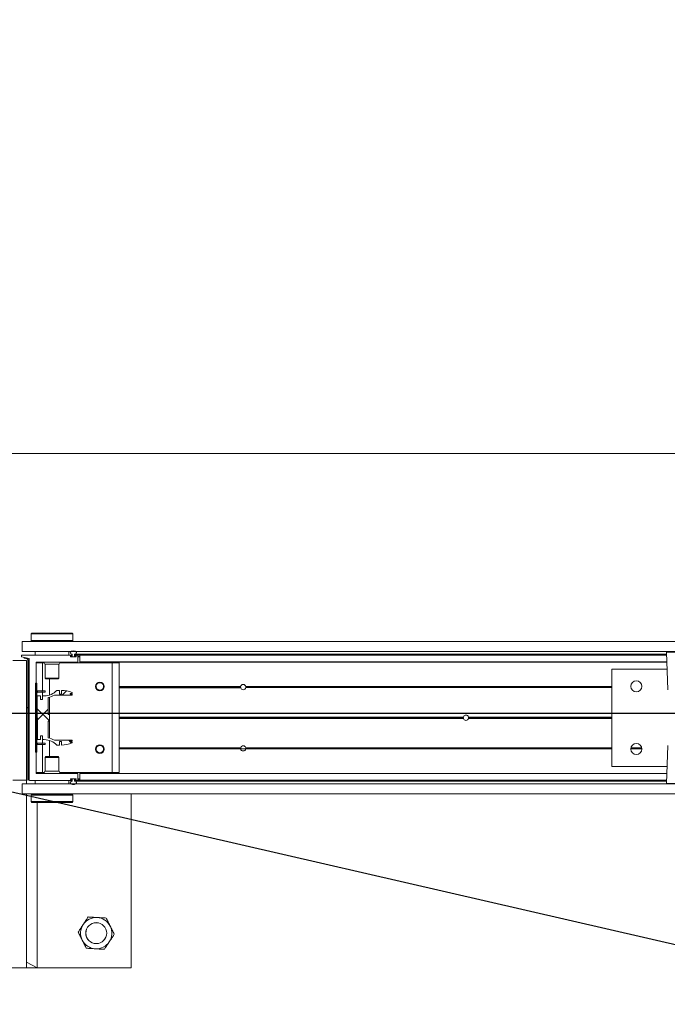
# Model space of a CAD drawing. Header units: feet. Extents: x 0 to 152508, y 0 to 59434.
# Tile 43 of 78: x 152364.14 to 152366.08, y 59280.01 to 59282.96. Entities that reach past the tile are written whole.
import ezdxf
from ezdxf import colors
from ezdxf.entities.mleader import LeaderData, LeaderLine
from ezdxf.math import Vec2, Vec3

# ---------------------------------------------------------------- set-up
doc = ezdxf.new("R2010")
doc.units = ezdxf.units.FT
doc.header["$LTSCALE"] = 0.1
doc.header["$MEASUREMENT"] = 0
for name, color, linetype, lineweight in [('Bridge plan$0$BR_P_Rail_Object', 251, 'Continuous', 30), ('Bridge plan$0$BR_P_Sub_Foot_Hidden', 252, 'Continuous', 13), ('Bridge plan$0$DR_P_Underdrain', 252, 'Continuous', 13), ('Bridge plan$0$SC_Scratch7', 252, 'Continuous', 0)]:
    doc.layers.add(name, color=color, linetype=linetype, lineweight=lineweight)
doc.layers.add('Trellis Base$0$L-ANNO-NOTE', color=30, linetype='Continuous')
doc.styles.add('Trellis Base$0$ARIAL', font='arial.ttf', dxfattribs={"width": 0.9})

# ---------------------------------------------------------------- blocks, each defined once
blk = doc.blocks.new('Bridge plan$0$HIGH ST SCREENWALL_2 PANEL PLAN_6')
at = {"layer": 'Bridge plan$0$SC_Scratch7', "lineweight": 0, "extrusion": (0, 0, -1)}
h = blk.add_hatch(dxfattribs=at)
h.set_pattern_fill('ANSI31', color=256, scale=0.01, style=0, pattern_type=2)
h.set_pattern_definition([(135.001858, (9.927335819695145, -13.85567394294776), (0.08838530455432, 0.08839103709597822), [])])
h.paths.add_polyline_path([(4.314396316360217, -0.1421462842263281, 0.3639702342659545), (4.316462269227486, -0.1446082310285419), (4.32500189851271, -0.1461137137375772), (4.324712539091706, -0.1477550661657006), (4.316172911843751, -0.1462495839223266, -0.3639702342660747), (4.312729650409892, -0.1421463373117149), (4.312717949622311, 0.218607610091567), (4.314384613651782, 0.2186076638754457)])
h = blk.add_hatch(dxfattribs=at)
h.set_pattern_fill('ANSI31', color=256, scale=0.01, style=0, pattern_type=2)
h.set_pattern_definition([(135.001858, (9.937302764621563, -14.01367987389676), (0.08838530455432, 0.08839103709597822), [])])
h.paths.add_polyline_path([(4.287206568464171, -0.07124680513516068), (4.287199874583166, 0.1351277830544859), (4.290949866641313, 0.1351279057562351), (4.290956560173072, -0.07124668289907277)])
h = blk.add_hatch(dxfattribs=at)
h.set_pattern_fill('ANSI38', color=256, scale=0.01, style=0, pattern_type=2)
h.set_pattern_definition([(135.001858, (9.837342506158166, -14.04893218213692), (0.08838530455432, 0.08839103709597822), []), (45.001858, (9.837342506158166, -14.04893218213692), (0.2651616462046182, 0.0883967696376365), [0.31249937, -0.18749962])])
h.paths.add_polyline_path([(4.276130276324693, 0.08659881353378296), (4.276129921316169, 0.09755679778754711), (4.285742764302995, 0.09755710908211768), (4.285747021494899, -0.03367622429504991), (4.276134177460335, -0.03367653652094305), (4.276133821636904, -0.02271855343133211), (4.270490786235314, -0.02271873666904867), (4.270491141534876, -0.03367671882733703), (4.264848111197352, -0.03367690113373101, 0.2061892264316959), (4.227217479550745, -0.04988543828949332), (4.21917943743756, -0.04988569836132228), (4.219179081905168, -0.03892771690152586), (4.213601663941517, -0.03892789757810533), (4.213602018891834, -0.04988588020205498, -0.09842250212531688), (4.181580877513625, -0.0435221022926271), (4.181580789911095, -0.04081541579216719), (4.187314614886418, -0.04081522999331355), (4.187314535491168, -0.03835460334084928), (4.1815807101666, -0.03835478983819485), (4.181580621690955, -0.03564810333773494), (4.234471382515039, -0.03564638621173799, -0.0857050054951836), (4.252938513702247, -0.0283438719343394), (4.25293687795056, 0.02209687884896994), (4.249656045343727, 0.02209677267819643), (4.249655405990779, 0.04178177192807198), (4.252936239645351, 0.04178187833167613), (4.252934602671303, 0.09222262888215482, -0.0857050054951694), (4.234466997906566, 0.0995239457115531), (4.181576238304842, 0.09952223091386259), (4.181576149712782, 0.1022289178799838), (4.187309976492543, 0.1022291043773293), (4.187309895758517, 0.1046897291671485), (4.181576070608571, 0.1046895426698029), (4.181575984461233, 0.107396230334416, -0.09842250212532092), (4.21359671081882, 0.1137620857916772), (4.213597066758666, 0.1028041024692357), (4.219174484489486, 0.1028042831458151), (4.219174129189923, 0.1137622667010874), (4.227212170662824, 0.1137625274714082, 0.2061892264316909), (4.264843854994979, 0.09755643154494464), (4.270486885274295, 0.09755661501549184), (4.27048724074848, 0.08659863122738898)])
at = {"layer": 'Bridge plan$0$SC_Scratch7', "lineweight": 0}
for p, q in [((-4.00520032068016, 0.781096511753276), (-4.671865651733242, 0.7811181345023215)), ((-4.317699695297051, 0.7811066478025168), (-4.359366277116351, 0.7811079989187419)), ((-4.317699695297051, 0.7811066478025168), (-4.317716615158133, 0.25944102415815)), ((-4.317699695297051, 0.7811066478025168), (-4.317700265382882, 0.7635285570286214)), ((-4.317700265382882, 0.7635285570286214), (-4.286449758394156, 0.7811056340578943)), ((-4.286449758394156, 0.7811056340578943), (-4.317699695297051, 0.7811066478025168)), ((-4.286449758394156, 0.7811056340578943), (-4.286465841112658, 0.28527657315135)), ((-4.005217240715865, 0.2594308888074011), (-4.00520032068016, 0.781096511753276)), ((-4.304278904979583, 0.2667096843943), (-4.30427900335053, 0.2636630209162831)), ((-4.30427838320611, 0.2827771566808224), (-4.30427848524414, 0.2796493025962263)), ((-4.301778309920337, 0.2852770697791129), (-4.30427838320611, 0.2827771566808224)), ((-4.30427838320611, 0.2827771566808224), (-4.179278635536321, 0.2827731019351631)), ((-4.301778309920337, 0.2852770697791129), (-4.181778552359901, 0.2852731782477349)), ((-4.179278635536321, 0.2827731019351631), (-4.181778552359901, 0.2852731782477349)), ((-4.179612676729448, 0.2735786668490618), (-4.179601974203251, 0.2717695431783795)), ((-4.179279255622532, 0.2636589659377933), (-4.179279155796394, 0.2667080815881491)), ((-4.179278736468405, 0.27964399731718), (-4.179278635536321, 0.2827731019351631)), ((-4.330737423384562, 0.2594414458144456), (-4.330738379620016, 0.229941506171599)), ((-4.330737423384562, 0.2594414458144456), (-0.3411620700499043, 0.2593120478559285)), ((-4.30427900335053, 0.2636630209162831), (-4.301779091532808, 0.2611629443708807)), ((-4.30427900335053, 0.2636630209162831), (-4.179279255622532, 0.2636589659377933)), ((-4.301779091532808, 0.2611629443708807), (-4.181779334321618, 0.261159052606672)), ((-4.298029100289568, 0.261162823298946), (-4.298029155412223, 0.2594403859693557)), ((-4.185529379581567, 0.2594367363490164), (-4.185529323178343, 0.2611591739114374)), ((-4.181779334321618, 0.261159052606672), (-4.179279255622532, 0.2636589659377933)), ((-4.317717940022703, 0.218607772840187), (-4.359384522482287, 0.2186091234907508)), ((-4.330738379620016, 0.229941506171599), (-0.3411630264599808, 0.2298121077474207)), ((-4.317729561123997, -0.1397248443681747), (-4.317717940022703, 0.218607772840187)), ((-4.317717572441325, 0.2299410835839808), (-4.317717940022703, 0.218607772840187)), ((-4.314384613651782, 0.2186076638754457), (-4.314396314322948, -0.1421462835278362)), ((-4.314384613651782, 0.2186076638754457), (-4.312717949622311, 0.218607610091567)), ((-4.312717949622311, 0.218607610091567), (-4.312729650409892, -0.1421463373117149)), ((-4.309905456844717, 0.2186206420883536), (-4.309917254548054, -0.1451417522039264)), ((-4.182600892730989, 0.2194367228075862), (-4.309085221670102, 0.2194408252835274)), ((-4.291798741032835, 0.2298569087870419), (-4.291799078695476, 0.2194402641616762)), ((-4.291798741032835, 0.2298569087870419), (-4.291780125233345, 0.2298569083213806)), ((-4.291780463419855, 0.2194402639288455), (-4.291780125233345, 0.2298569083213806)), ((-4.291780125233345, 0.2298569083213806), (-4.191780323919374, 0.2298536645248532)), ((-4.286467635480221, 0.229940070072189), (-4.286467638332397, 0.2298567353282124)), ((-4.257405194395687, 0.2299391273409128), (-4.257405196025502, 0.2298557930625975)), ((-4.226155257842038, 0.2298547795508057), (-4.226155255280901, 0.2299381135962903)), ((-4.191780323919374, 0.2298536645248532), (-4.191780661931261, 0.2194370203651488)), ((-4.191761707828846, 0.2298536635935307), (-4.191762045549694, 0.2194370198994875)), ((-4.186572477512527, 0.2152987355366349), (-4.186572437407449, 0.2165333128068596)), ((-4.169892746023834, 0.2144779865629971), (-4.185752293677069, 0.2144785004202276)), ((-4.185752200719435, 0.2173534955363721), (-4.182600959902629, 0.2173533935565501)), ((-4.185614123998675, 0.2159368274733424), (-4.185614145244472, 0.2152701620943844)), ((-4.18478083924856, 0.2144368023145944), (-4.170864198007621, 0.2144363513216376)), ((-4.181155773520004, 0.2167700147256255), (-4.184780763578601, 0.2167701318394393)), ((-4.181780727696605, 0.2181735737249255), (-4.181780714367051, 0.2186164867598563)), ((-4.181155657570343, 0.2203503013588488), (-4.181155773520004, 0.2167700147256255)), ((-4.174489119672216, 0.2167697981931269), (-4.174489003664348, 0.2203500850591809)), ((-4.171051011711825, 0.2167696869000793), (-4.174489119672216, 0.2167697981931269)), ((-4.174489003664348, 0.2203500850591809), (-2.401956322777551, 0.2202925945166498)), ((-4.173864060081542, 0.2186162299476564), (-4.173864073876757, 0.2181733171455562)), ((-4.173220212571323, 0.222082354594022), (-2.402016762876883, 0.2220249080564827)), ((-4.173043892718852, 0.2173530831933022), (-4.169892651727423, 0.2173529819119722)), ((-4.164892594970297, 0.2194361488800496), (-4.173043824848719, 0.2194364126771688)), ((-4.171051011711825, 0.2167696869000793), (-4.170030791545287, 0.2167696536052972)), ((-4.170030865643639, 0.2144779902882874), (-4.170030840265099, 0.2152696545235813)), ((-4.170030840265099, 0.2152696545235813), (-4.170030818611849, 0.2159363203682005)), ((-4.170030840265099, 0.2152696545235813), (-4.169073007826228, 0.2152696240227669)), ((-4.170030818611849, 0.2159363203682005), (-4.170030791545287, 0.2167696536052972)), ((-4.170030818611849, 0.2159363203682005), (-4.16907249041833, 0.215936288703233)), ((-4.170030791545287, 0.2167696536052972), (-4.169107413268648, 0.2167696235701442)), ((-4.169072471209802, 0.2165327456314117), (-4.169072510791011, 0.2152981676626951)), ((-4.164073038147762, 0.1994361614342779), (-4.164072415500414, 0.2186159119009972)), ((-4.164072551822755, 0.2144361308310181), (-4.158864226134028, 0.2144359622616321)), ((-4.164072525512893, 0.215269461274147), (-4.158864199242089, 0.215269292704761)), ((-4.164072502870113, 0.2159361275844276), (-4.15886417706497, 0.2159359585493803)), ((-4.164072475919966, 0.216769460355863), (-4.158864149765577, 0.2167692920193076)), ((-4.158864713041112, 0.1994228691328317), (-4.158864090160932, 0.2186157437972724)), ((-4.158864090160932, 0.2186157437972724), (-4.158864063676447, 0.2194359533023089)), ((-2.401895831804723, 0.2185587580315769), (-4.158864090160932, 0.2186157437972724)), ((-2.401924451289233, 0.2193789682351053), (-4.158864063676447, 0.2194359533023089)), ((-2.402237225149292, 0.2283440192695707), (-2.398290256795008, 0.1152123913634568)), ((-2.335950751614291, 0.2283418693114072), (-2.402237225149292, 0.2283440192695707)), ((-2.402237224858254, 0.2283440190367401), (-2.398290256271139, 0.1152123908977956)), ((-2.335950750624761, 0.2283418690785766), (-2.402237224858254, 0.2283440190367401)), ((-4.289075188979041, 0.1252736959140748), (-4.289072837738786, 0.1977866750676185)), ((-4.289072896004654, 0.1960027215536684), (-4.270114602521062, 0.1960021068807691)), ((-4.288252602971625, 0.198606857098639), (-4.164906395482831, 0.1986028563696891)), ((-4.286468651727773, 0.1986067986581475), (-4.286468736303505, 0.1960026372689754)), ((-4.270117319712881, 0.1122106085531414), (-4.270114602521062, 0.1960021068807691)), ((-4.270114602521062, 0.1960021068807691), (-4.265408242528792, 0.1960019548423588)), ((-4.262198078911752, 0.1920443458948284), (-4.262199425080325, 0.1505614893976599)), ((-4.221364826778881, 0.1920430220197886), (-4.262198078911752, 0.1920443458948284)), ((-4.221366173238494, 0.1505601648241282), (-4.221364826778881, 0.1920430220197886)), ((-4.218154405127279, 0.1960004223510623), (-4.061781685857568, 0.1959953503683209)), ((-4.158864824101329, 0.1959984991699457), (-4.15886473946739, 0.1986026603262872)), ((-4.15886473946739, 0.1986026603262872), (-4.158864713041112, 0.1994228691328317)), ((-2.401197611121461, 0.1985456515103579), (-4.15886473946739, 0.1986026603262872)), ((-2.401226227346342, 0.1993658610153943), (-4.158864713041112, 0.1994228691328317)), ((-4.061792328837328, -0.1321289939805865), (-4.061781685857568, 0.1959953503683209)), ((-4.061781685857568, 0.1959953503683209), (-4.040948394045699, 0.1959946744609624)), ((-4.040959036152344, -0.1321296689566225), (-4.040948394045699, 0.1959946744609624)), ((-2.565118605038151, 0.1777176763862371), (-2.565128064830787, -0.1139484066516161)), ((-2.565118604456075, 0.1777176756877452), (-2.565128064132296, -0.1139484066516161)), ((-2.400470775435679, 0.1777123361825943), (-2.565118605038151, 0.1777176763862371)), ((-2.400470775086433, 0.177712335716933), (-2.565118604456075, 0.1777176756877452)), ((-4.262199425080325, 0.1505614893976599), (-4.259827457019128, 0.1481893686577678)), ((-4.221366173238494, 0.1505601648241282), (-4.262199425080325, 0.1505614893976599)), ((-4.22373829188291, 0.1481881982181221), (-4.259827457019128, 0.1481893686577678)), ((-4.249284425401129, 0.09994840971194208), (-4.249282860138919, 0.1481890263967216)), ((-4.22373829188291, 0.1481881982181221), (-4.221366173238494, 0.1505601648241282)), ((-4.291575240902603, 0.1236071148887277), (-4.289075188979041, 0.1252736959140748)), ((-4.289075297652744, 0.1219403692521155), (-4.291575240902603, 0.1236071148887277)), ((-4.290949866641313, 0.1351279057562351), (-4.290956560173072, -0.07124668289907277)), ((-4.287199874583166, 0.1351277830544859), (-4.290949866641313, 0.1351279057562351)), ((-4.289078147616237, 0.03406513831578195), (-4.289075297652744, 0.1219403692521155)), ((-4.287199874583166, 0.1351277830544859), (-4.287206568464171, -0.07124680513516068)), ((-4.109526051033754, 0.1252678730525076), (-4.11125637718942, 0.125267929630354)), ((-4.109336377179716, 0.1236012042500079), (-4.111095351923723, 0.1236012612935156)), ((-4.108880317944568, 0.1219345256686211), (-4.110711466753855, 0.1219345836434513)), ((-4.085773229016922, 0.1219337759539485), (-4.08802104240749, 0.121933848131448)), ((-4.085389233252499, 0.1236004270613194), (-4.087564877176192, 0.1236004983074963)), ((-4.085228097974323, 0.1252670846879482), (-4.087375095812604, 0.125267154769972)), ((-3.676888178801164, 0.1219205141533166), (-4.040950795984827, 0.1219323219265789)), ((-3.677096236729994, 0.1235871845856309), (-4.040950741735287, 0.1235989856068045)), ((-3.676944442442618, 0.1252538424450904), (-4.040950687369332, 0.1252656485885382)), ((-3.677016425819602, 0.1248371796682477), (-3.66155312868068, 0.1248366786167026)), ((-2.565120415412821, 0.1218844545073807), (-3.661681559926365, 0.1219200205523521)), ((-2.565120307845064, 0.1252177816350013), (-3.661625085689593, 0.1252533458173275)), ((-2.565120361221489, 0.1235511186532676), (-3.661473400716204, 0.1235866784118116)), ((-2.47566739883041, 0.1252148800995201), (-2.508740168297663, 0.1252159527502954)), ((-2.475667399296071, 0.1252148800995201), (-2.508740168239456, 0.1252159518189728)), ((-2.475793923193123, 0.1235482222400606), (-2.508613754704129, 0.1235492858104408)), ((-2.475793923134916, 0.1235482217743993), (-2.508613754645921, 0.1235492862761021)), ((-2.476092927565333, 0.1218815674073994), (-2.508314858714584, 0.1218826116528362)), ((-2.476092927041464, 0.1218815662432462), (-2.508314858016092, 0.1218826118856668)), ((-4.285742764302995, 0.09755710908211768), (-4.285747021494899, -0.03367622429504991)), ((-4.276129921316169, 0.09755679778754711), (-4.285742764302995, 0.09755710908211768)), ((-4.284783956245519, 0.1122110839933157), (-4.284784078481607, 0.1084610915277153)), ((-4.270775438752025, 0.1084606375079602), (-4.284784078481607, 0.1084610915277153)), ((-4.270775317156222, 0.1122106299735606), (-4.284783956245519, 0.1122110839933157)), ((-4.276130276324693, 0.08659881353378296), (-4.276129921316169, 0.09755679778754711)), ((-4.270775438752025, 0.1084606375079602), (-4.270775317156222, 0.1122106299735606)), ((-4.262442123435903, 0.1084603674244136), (-4.270775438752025, 0.1084606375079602)), ((-4.262442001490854, 0.112210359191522), (-4.270775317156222, 0.1122106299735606)), ((-4.270486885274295, 0.09755661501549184), (-4.27048724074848, 0.08659863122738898)), ((-4.264843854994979, 0.09755643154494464), (-4.270486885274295, 0.09755661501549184)), ((-4.27011779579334, 0.09755660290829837), (-4.270117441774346, 0.1084606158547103)), ((-4.262442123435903, 0.1084603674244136), (-4.262442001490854, 0.112210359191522)), ((-4.252936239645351, 0.04178187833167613), (-4.252934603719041, 0.09222262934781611)), ((-4.249288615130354, -0.02922838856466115), (-4.249284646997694, 0.09310690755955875)), ((-4.234466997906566, 0.0995239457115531), (-4.181576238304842, 0.09952223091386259)), ((-4.219174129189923, 0.1137622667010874), (-4.227212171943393, 0.1137625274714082)), ((-4.219174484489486, 0.1028042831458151), (-4.219174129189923, 0.1137622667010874)), ((-4.213597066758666, 0.1028041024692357), (-4.219174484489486, 0.1028042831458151)), ((-4.21359671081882, 0.1137620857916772), (-4.213597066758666, 0.1028041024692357)), ((-4.187309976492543, 0.1022291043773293), (-4.187309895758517, 0.1046897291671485)), ((-4.181576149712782, 0.1022289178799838), (-4.187309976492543, 0.1022291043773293)), ((-4.187309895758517, 0.1046897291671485), (-4.181576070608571, 0.1046895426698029)), ((-4.181576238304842, 0.09952223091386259), (-4.181576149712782, 0.1022289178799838)), ((-4.181576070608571, 0.1046895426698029), (-4.181575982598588, 0.1073962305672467)), ((-4.27048724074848, 0.08659863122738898), (-4.276130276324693, 0.08659881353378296)), ((-4.29120280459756, 0.03194061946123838), (-4.289078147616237, 0.03406513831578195)), ((-4.289078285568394, 0.02981596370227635), (-4.29120280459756, 0.03194061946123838)), ((-4.289081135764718, -0.05805926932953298), (-4.289078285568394, 0.02981596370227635)), ((-4.249655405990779, 0.04178177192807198), (-4.252936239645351, 0.04178187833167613)), ((-4.249656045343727, 0.02209677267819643), (-4.249655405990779, 0.04178177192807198)), ((-3.010140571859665, 0.02977448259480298), (-4.040953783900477, 0.02980791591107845)), ((-3.010434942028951, 0.03189907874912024), (-4.040953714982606, 0.03193250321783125)), ((-3.010140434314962, 0.03402365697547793), (-4.04095364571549, 0.03405709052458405)), ((-2.565123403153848, 0.02976004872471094), (-2.995104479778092, 0.02977399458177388)), ((-2.565123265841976, 0.0340092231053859), (-2.99510434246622, 0.03402316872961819)), ((-2.565123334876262, 0.03188463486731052), (-2.994809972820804, 0.03189857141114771)), ((-4.314391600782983, 0.003191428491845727), (-4.317725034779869, -0.0001417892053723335)), ((-4.309912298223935, 0.007670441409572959), (-4.312724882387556, 0.004858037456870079)), ((-4.252938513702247, -0.0283438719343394), (-4.25293687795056, 0.02209687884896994)), ((-4.25293687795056, 0.02209687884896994), (-4.249656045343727, 0.02209677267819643)), ((-4.276134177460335, -0.03367653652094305), (-4.276133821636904, -0.02271855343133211)), ((-4.276133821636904, -0.02271855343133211), (-4.270490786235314, -0.02271873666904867)), ((-4.270490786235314, -0.02271873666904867), (-4.270491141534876, -0.03367671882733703)), ((-4.29158118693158, -0.05972585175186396), (-4.289081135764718, -0.05805926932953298)), ((-4.285747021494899, -0.03367622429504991), (-4.276134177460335, -0.03367653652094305)), ((-4.284789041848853, -0.04458026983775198), (-4.284789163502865, -0.04833026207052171)), ((-4.284789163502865, -0.04833026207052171), (-4.270780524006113, -0.04833071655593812)), ((-4.284789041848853, -0.04458026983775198), (-4.270780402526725, -0.04458072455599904)), ((-4.270780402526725, -0.04458072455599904), (-4.270780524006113, -0.04833071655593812)), ((-4.270780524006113, -0.04833071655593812), (-4.262447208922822, -0.04833098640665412)), ((-4.270780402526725, -0.04458072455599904), (-4.26244708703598, -0.04458099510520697)), ((-4.270491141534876, -0.03367671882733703), (-4.264848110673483, -0.03367690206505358)), ((-4.270125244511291, -0.1321222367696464), (-4.270122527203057, -0.04833073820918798)), ((-4.270122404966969, -0.04458074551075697), (-4.270122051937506, -0.03367673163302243)), ((-4.26244708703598, -0.04458099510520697), (-4.262447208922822, -0.04833098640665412)), ((-4.249290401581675, -0.08431050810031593), (-4.24928883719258, -0.03606988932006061)), ((-4.181580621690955, -0.03564810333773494), (-4.234471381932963, -0.03564638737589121)), ((-4.227217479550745, -0.04988543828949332), (-4.21917943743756, -0.04988569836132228)), ((-4.21917943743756, -0.04988569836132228), (-4.219179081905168, -0.03892771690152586)), ((-4.219179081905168, -0.03892771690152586), (-4.213601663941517, -0.03892789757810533)), ((-4.213601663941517, -0.03892789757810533), (-4.213602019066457, -0.04988587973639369)), ((-4.187314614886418, -0.04081522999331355), (-4.187314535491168, -0.03835460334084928)), ((-4.181580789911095, -0.04081541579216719), (-4.187314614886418, -0.04081522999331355)), ((-4.187314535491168, -0.03835460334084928), (-4.1815807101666, -0.03835478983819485)), ((-4.181580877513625, -0.0435221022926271), (-4.181580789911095, -0.04081541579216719)), ((-4.1815807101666, -0.03835478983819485), (-4.181580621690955, -0.03564810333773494)), ((-4.108886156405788, -0.05806511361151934), (-4.11071730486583, -0.0580650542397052)), ((-4.085779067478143, -0.05806586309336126), (-4.088026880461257, -0.05806578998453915)), ((-3.676894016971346, -0.05807912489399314), (-4.040956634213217, -0.05806731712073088)), ((-2.565126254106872, -0.05811518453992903), (-3.661687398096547, -0.05807961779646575)), ((-2.398295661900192, -0.05145394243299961), (-2.402249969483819, -0.1645853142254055)), ((-2.398295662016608, -0.05145394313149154), (-2.402249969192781, -0.1645853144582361)), ((-4.289081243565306, -0.06139259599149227), (-4.29158118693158, -0.05972585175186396)), ((-4.290956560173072, -0.07124668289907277), (-4.287206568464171, -0.07124680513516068)), ((-4.289083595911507, -0.1339055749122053), (-4.289081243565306, -0.06139259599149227)), ((-4.262207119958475, -0.08668213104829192), (-4.26220846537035, -0.1281649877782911)), ((-4.25983499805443, -0.08431016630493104), (-4.262207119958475, -0.08668213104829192)), ((-4.262207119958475, -0.08668213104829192), (-4.22137386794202, -0.0866834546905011)), ((-4.25983499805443, -0.08431016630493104), (-4.223745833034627, -0.08431133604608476)), ((-4.22137386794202, -0.0866834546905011), (-4.223745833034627, -0.08431133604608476)), ((-4.22137521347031, -0.1281663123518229), (-4.22137386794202, -0.0866834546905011)), ((-4.109532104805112, -0.06139841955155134), (-4.111262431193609, -0.06139836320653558)), ((-4.109342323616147, -0.0597317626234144), (-4.1111012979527, -0.05973170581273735)), ((-4.085395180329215, -0.05973254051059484), (-4.087570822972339, -0.05973246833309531)), ((-4.085234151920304, -0.06139920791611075), (-4.087381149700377, -0.06139913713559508)), ((-3.676950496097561, -0.06141244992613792), (-4.040956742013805, -0.06140064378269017)), ((-3.677102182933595, -0.05974578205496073), (-4.040956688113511, -0.05973398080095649)), ((-2.56512636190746, -0.06144851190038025), (-3.661631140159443, -0.06141294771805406)), ((-2.565126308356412, -0.05978184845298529), (-3.661479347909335, -0.05974628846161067)), ((-2.565128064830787, -0.1139484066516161), (-2.400480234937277, -0.1139537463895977)), ((-2.565128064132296, -0.1139484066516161), (-2.400480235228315, -0.1139537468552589)), ((-4.35939614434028, -0.139723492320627), (-4.317729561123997, -0.1397248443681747)), ((-4.309917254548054, -0.1451417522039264), (-4.333354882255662, -0.150557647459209)), ((-4.316462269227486, -0.1446082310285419), (-4.32500189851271, -0.1461137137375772)), ((-4.324712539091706, -0.1477550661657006), (-4.32500189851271, -0.1461137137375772)), ((-4.316172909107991, -0.1462495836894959), (-4.324712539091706, -0.1477550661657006)), ((-4.289083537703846, -0.1321216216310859), (-4.270125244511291, -0.1321222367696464)), ((-4.164904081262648, -0.1347298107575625), (-4.288263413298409, -0.1347258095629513)), ((-4.270125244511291, -0.1321222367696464), (-4.26541888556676, -0.1321223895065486)), ((-4.26220846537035, -0.1281649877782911), (-4.22137521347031, -0.1281663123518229)), ((-4.218165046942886, -0.1321239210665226), (-4.061792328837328, -0.1321289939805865)), ((-4.16408452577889, -0.1547429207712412), (-4.164083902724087, -0.1355500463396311)), ((-4.158876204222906, -0.1548752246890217), (-4.158875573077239, -0.1354180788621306)), ((-4.158875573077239, -0.1354180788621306), (-4.158875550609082, -0.1347300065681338)), ((-2.401232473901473, -0.1354750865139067), (-4.158875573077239, -0.1354180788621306)), ((-4.158875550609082, -0.1347300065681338), (-4.158875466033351, -0.1321258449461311)), ((-2.401208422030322, -0.1347870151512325), (-4.158875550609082, -0.1347300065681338)), ((-4.061792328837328, -0.1321289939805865), (-4.040959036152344, -0.1321296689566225)), ((-4.333354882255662, -0.150557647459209), (-4.333355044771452, -0.1555576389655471)), ((-4.333355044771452, -0.1555576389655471), (-4.182613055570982, -0.1555625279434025)), ((-4.330751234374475, -0.1663910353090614), (-4.330752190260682, -0.1958909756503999)), ((-4.330751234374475, -0.1663910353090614), (-0.3411758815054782, -0.1665204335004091)), ((-4.291792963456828, -0.1659756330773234), (-4.29179262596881, -0.1555589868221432)), ((-4.191793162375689, -0.1659788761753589), (-4.291792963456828, -0.1659756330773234)), ((-4.257418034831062, -0.1659767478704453), (-4.257418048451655, -0.1663934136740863)), ((-4.22616811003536, -0.1663944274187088), (-4.226168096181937, -0.1659777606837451)), ((-4.191792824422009, -0.1555622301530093), (-4.191793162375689, -0.1659788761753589)), ((-4.186584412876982, -0.1526588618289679), (-4.186584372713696, -0.1514242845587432)), ((-4.182612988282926, -0.1534791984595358), (-4.185764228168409, -0.1534790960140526)), ((-4.18576413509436, -0.1506041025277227), (-4.169904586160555, -0.1506046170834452)), ((-4.185626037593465, -0.151395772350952), (-4.185626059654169, -0.1520624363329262)), ((-4.170876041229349, -0.1505629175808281), (-4.184792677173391, -0.1505624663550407)), ((-4.184605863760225, -0.1528958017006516), (-4.181167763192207, -0.1528959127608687)), ((-4.181792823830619, -0.1547423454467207), (-4.181792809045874, -0.1542994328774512)), ((-4.181167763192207, -0.1528959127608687), (-4.181167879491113, -0.1564762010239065)), ((-4.174501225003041, -0.1564764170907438), (-4.174501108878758, -0.1528961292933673)), ((-4.174501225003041, -0.1564764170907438), (-2.40196854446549, -0.1565339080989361)), ((-4.174501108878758, -0.1528961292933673), (-4.170876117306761, -0.1528962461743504)), ((-4.173876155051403, -0.1542996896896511), (-4.17387617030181, -0.154742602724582)), ((-4.17323254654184, -0.1582087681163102), (-2.402029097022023, -0.1582662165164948)), ((-4.173055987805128, -0.1555628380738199), (-4.164904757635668, -0.1555631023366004)), ((-4.169904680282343, -0.1534796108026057), (-4.173055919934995, -0.1534795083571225)), ((-4.170876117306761, -0.1528962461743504), (-4.170042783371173, -0.1528962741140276)), ((-4.170042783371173, -0.1528962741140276), (-4.170042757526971, -0.1520629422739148)), ((-4.170042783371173, -0.1528962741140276), (-4.169119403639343, -0.1528963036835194)), ((-4.170042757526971, -0.1520629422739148), (-4.170042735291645, -0.1513962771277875)), ((-4.170042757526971, -0.1520629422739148), (-4.169084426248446, -0.1520629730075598)), ((-4.170042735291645, -0.1513962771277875), (-4.170042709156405, -0.150604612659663)), ((-4.170042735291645, -0.1513962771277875), (-4.169084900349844, -0.1513963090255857)), ((-4.169084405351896, -0.1514248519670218), (-4.169084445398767, -0.1526594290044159)), ((-4.164084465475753, -0.1528964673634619), (-4.158876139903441, -0.1528966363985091)), ((-4.164084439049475, -0.1520631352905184), (-4.158876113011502, -0.1520633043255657)), ((-4.16408441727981, -0.1513964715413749), (-4.158876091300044, -0.1513966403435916)), ((-4.164084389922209, -0.150563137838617), (-4.15887606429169, -0.1505633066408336)), ((-4.158876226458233, -0.1555632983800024), (-4.158876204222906, -0.1548752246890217)), ((-2.401936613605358, -0.1556202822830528), (-4.158876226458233, -0.1555632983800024)), ((-2.401912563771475, -0.1549322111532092), (-4.158876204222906, -0.1548752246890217)), ((-2.402249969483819, -0.1645853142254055), (-2.269677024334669, -0.164589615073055)), ((-2.402249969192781, -0.1645853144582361), (-2.269677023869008, -0.1645896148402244)), ((-2.271316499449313, -0.1662872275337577), (-2.400610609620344, -0.1662830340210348)), ((-2.271316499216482, -0.1662872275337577), (-2.400610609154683, -0.1662830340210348)), ((-4.330752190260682, -0.1958909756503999), (-0.341176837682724, -0.1960203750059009)), ((-4.304294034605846, -0.1997809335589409), (-4.3042941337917, -0.2028300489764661)), ((-4.301793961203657, -0.1972810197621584), (-4.304294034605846, -0.1997809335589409)), ((-4.179294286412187, -0.1997849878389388), (-4.304294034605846, -0.1997809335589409)), ((-4.181794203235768, -0.197284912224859), (-4.301793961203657, -0.1972810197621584)), ((-4.298043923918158, -0.1958920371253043), (-4.298043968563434, -0.1972811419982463)), ((-4.1855441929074, -0.1972847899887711), (-4.185544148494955, -0.1958956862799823)), ((-4.179294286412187, -0.1997849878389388), (-4.181794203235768, -0.197284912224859)), ((-4.179294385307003, -0.2028316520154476), (-4.179294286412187, -0.1997849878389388)), ((-4.304294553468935, -0.2157659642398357), (-4.304294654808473, -0.2188950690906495)), ((-4.304294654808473, -0.2188950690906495), (-4.301794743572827, -0.2213951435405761)), ((-4.179294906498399, -0.2188991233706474), (-4.304294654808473, -0.2188950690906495)), ((-4.303960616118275, -0.2097006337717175), (-4.303971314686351, -0.207891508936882)), ((-4.181794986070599, -0.2213990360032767), (-4.301794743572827, -0.2213951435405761)), ((-4.181794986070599, -0.2213990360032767), (-4.179294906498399, -0.2188991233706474)), ((-4.179294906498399, -0.2188991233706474), (-4.179294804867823, -0.2157712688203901))]:
    blk.add_line(p, q, dxfattribs=at)
at = {"layer": 'Bridge plan$0$SC_Scratch7', "lineweight": 0, "extrusion": (0, 0, -1)}
for centre, radius in [((4.10937015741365, 0.6769334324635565), 0.03141660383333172), ((4.10937015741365, 0.6769334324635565), 0.0312499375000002), ((4.098242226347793, 0.1256841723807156), 0.01302080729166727), ((2.492203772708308, 0.1256320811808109), 0.01654163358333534), ((2.492203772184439, 0.1256320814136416), 0.01654163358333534), ((4.098248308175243, -0.06181545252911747), 0.01302080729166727), ((2.492209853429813, -0.06186754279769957), 0.01654163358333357), ((2.492209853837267, -0.06186754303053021), 0.01654163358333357)]:
    blk.add_circle(centre, radius, dxfattribs=at)
at = {"layer": 'Bridge plan$0$SC_Scratch7', "lineweight": 0}
for centre, radius, start, end in [((-4.10937015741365, 0.6769334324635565), 0.04687490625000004, 93.33381642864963, 153.3338164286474), ((-4.10937015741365, 0.6769334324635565), 0.04687490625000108, 33.33381642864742, 93.33381642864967), ((-4.10937015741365, 0.6769334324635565), 0.04687490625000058, 153.3338164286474, 213.3338164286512), ((-4.10937015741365, 0.6769334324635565), 0.04687490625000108, 333.3338164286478, 33.33381642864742), ((-4.10937015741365, 0.6769334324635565), 0.04687490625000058, 213.3338164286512, 273.3338164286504), ((-4.10937015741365, 0.6769334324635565), 0.04687490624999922, 273.3338164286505, 333.3338164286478), ((-4.366596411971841, 0.2732218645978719), 0.06265684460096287, 354.0342443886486, 5.887848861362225), ((-4.30908524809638, 0.2186206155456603), 0.0008202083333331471, 89.99814166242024, 179.9981416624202), ((-4.185752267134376, 0.2152987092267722), 0.0008202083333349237, 179.9981416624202, 269.9981416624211), ((-4.185752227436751, 0.2165332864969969), 0.0008202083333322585, 89.9981416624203, 179.9981416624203), ((-4.18478081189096, 0.2152701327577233), 0.0008333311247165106, 179.9981031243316, 269.9981416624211), ((-4.184780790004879, 0.2159368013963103), 0.0008333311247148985, 89.99814166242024, 179.9981776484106), ((-4.182600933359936, 0.2181736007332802), 0.0008202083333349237, 269.9981416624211, 359.9981416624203), ((-4.182600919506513, 0.2186165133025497), 0.0008202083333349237, 359.9981416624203, 89.99814166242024), ((-4.182972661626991, 0.2203503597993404), 0.001817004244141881, 359.9981416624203, 72.43568201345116), ((-4.172671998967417, 0.2203500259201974), 0.001817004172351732, 107.5606011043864, 179.9981433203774), ((-4.173043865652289, 0.2181732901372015), 0.0008202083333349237, 179.9981416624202, 269.9981416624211), ((-4.173043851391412, 0.2186162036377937), 0.0008202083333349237, 89.99814166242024, 179.9981416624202), ((-4.171051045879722, 0.2157285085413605), 0.001041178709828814, 11.51323150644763, 89.9981416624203), ((-4.170864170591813, 0.2152696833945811), 0.000833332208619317, 269.9981416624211, 359.9980818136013), ((-4.169892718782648, 0.2152981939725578), 0.0008202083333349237, 269.9981416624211, 359.9981416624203), ((-4.169892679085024, 0.2165327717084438), 0.0008202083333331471, 359.9981416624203, 89.99814166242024), ((-4.164892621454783, 0.2186159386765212), 0.0008202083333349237, 359.9981416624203, 89.99814166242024), ((-2.40059780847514, 0.2284012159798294), 0.001640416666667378, 115.734717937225, 181.9981416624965), ((-2.400597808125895, 0.2284012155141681), 0.001640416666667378, 115.734717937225, 181.9981416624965), ((-4.288252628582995, 0.1977866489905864), 0.0008202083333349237, 89.99814166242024, 179.9981416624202), ((-4.262197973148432, 0.1953251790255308), 0.003280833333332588, 89.99814166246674, 269.9981416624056), ((-4.221364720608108, 0.1953238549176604), 0.003280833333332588, 269.9981416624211, 89.99814166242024), ((-4.164906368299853, 0.1994361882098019), 0.0008333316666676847, 269.9981416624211, 359.9981416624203), ((-4.098450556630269, 0.1256841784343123), 0.01108331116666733, 357.843657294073, 182.1526260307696), ((-4.098450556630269, 0.1256841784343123), 0.01108331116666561, 182.1526260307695, 190.8324766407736), ((-4.098450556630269, 0.1256841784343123), 0.01108331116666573, 190.8324766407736, 199.7742688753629), ((-4.098450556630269, 0.1256841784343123), 0.01108331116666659, 199.7742688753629, 340.2220144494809), ((-4.098450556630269, 0.1256841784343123), 0.01108331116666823, 340.2220144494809, 349.1638066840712), ((-4.098450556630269, 0.1256841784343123), 0.01108331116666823, 349.1638066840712, 357.843657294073), ((-3.66928481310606, 0.1237159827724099), 0.007812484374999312, 168.6473907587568, 180.9446345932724), ((-3.66928481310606, 0.1237159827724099), 0.007812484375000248, 180.9446345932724, 193.2865001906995), ((-3.66928481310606, 0.1237159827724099), 0.007812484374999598, 11.34889256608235, 168.6473907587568), ((-3.66928481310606, 0.1237159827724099), 0.007812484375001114, 193.2865001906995, 346.7097831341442), ((-3.66928481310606, 0.1237159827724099), 0.007812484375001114, 346.7097831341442, 359.0516487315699), ((-3.66928481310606, 0.1237159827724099), 0.007812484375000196, 359.0516487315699, 11.3488925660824), ((-4.284784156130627, 0.1060444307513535), 0.002416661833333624, 89.9981416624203, 179.9981416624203), ((-4.284784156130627, 0.1060444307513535), 0.006166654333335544, 89.9981416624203, 113.0704114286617), ((-4.264842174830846, 0.149347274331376), 0.0517908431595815, 269.998141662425, 316.6001438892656), ((-4.264842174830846, 0.149347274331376), 0.05835250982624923, 281.7746374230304, 301.3688958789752), ((-4.213599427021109, 0.03003217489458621), 0.08372991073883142, 67.51378105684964, 89.9981416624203), ((-3.002622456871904, 0.03189882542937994), 0.007812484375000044, 164.2179419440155, 179.9981416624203), ((-3.002622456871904, 0.03189882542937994), 0.007812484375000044, 179.9981416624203, 195.7783413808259), ((-3.002622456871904, 0.03189882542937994), 0.0078124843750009, 195.7783413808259, 344.217941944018), ((-3.002622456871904, 0.03189882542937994), 0.0078124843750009, 15.7783413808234, 164.2179419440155), ((-3.002622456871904, 0.03189882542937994), 0.007812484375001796, 344.217941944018, 359.9981416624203), ((-3.002622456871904, 0.03189882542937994), 0.007812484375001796, 359.9981416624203, 15.7783413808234), ((-4.264849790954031, -0.08546774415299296), 0.05835250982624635, 58.62738744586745, 78.22164590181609), ((-4.284788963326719, -0.04216360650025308), 0.006166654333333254, 246.9258718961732, 269.9981416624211), ((-4.284788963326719, -0.04216360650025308), 0.002416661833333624, 179.9981416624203, 269.9981416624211), ((-4.264849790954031, -0.08546774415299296), 0.05179084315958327, 43.39613943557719, 89.99814166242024), ((-4.213599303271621, 0.03384403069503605), 0.08372991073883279, 269.9981416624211, 292.4825022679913), ((-4.098456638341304, -0.0618154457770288), 0.01108331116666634, 160.2220144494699, 169.1638066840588), ((-4.098456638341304, -0.0618154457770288), 0.01108331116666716, 19.77426887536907, 160.2220144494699), ((-4.098456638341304, -0.0618154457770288), 0.01108331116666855, 10.83247664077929, 19.77426887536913), ((-3.669290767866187, -0.05987508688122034), 0.007812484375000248, 166.7097831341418, 179.051648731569), ((-3.669290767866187, -0.05987508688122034), 0.007812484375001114, 13.28650019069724, 166.7097831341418), ((-3.669290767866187, -0.05987508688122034), 0.007812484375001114, 0.9446345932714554, 13.28650019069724), ((-4.098456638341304, -0.0618154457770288), 0.0110833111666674, 177.8436572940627, 2.152626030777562), ((-4.098456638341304, -0.0618154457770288), 0.01108331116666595, 169.1638066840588, 177.8436572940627), ((-4.098456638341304, -0.0618154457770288), 0.01108331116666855, 2.152626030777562, 10.83247664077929), ((-3.669290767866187, -0.05987508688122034), 0.007812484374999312, 179.051648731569, 191.3488925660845), ((-3.669290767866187, -0.05987508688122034), 0.007812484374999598, 191.3488925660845, 348.6473907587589), ((-3.669290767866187, -0.05987508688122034), 0.007812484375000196, 348.6473907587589, 0.9446345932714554), ((-4.316896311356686, -0.1421462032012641), 0.002499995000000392, 279.9981416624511, 359.9981416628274), ((-4.316896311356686, -0.1421462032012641), 0.004166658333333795, 279.9981416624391, 359.9981416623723), ((-4.288263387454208, -0.1339056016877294), 0.0008202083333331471, 179.9981416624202, 269.998141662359), ((-4.262208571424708, -0.1314458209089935), 0.00328083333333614, 89.99814166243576, 269.9981416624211), ((-4.221375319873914, -0.1314471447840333), 0.00328083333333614, 269.9981416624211, 89.99814166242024), ((-4.16490410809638, -0.1355500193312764), 0.0008202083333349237, 359.9981416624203, 89.99814166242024), ((-4.185764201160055, -0.1526588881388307), 0.0008202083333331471, 179.9981416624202, 269.9981416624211), ((-4.185764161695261, -0.1514243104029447), 0.0008202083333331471, 89.99814166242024, 179.9981416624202), ((-4.184605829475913, -0.1518546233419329), 0.001041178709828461, 191.5132315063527, 269.9981416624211), ((-4.184792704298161, -0.1513957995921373), 0.000833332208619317, 89.9981416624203, 179.9980818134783), ((-4.182613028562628, -0.1547423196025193), 0.0008202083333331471, 269.9981416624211, 359.9981416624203), ((-4.182613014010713, -0.1542994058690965), 0.0008202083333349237, 359.9981416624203, 89.99814166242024), ((-4.182984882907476, -0.1564761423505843), 0.001817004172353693, 287.5606011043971, 359.9981433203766), ((-4.172684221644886, -0.1564764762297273), 0.001817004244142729, 179.9981416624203, 252.4356820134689), ((-4.173055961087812, -0.154742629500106), 0.0008202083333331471, 179.9981416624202, 269.9981416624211), ((-4.173055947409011, -0.1542997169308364), 0.0008202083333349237, 89.99814166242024, 179.9981416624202), ((-4.170876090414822, -0.152062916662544), 0.0008333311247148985, 269.9981416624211, 359.9981776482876), ((-4.170876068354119, -0.1513962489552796), 0.0008333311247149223, 359.9981031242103, 89.99814166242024), ((-4.16990465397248, -0.1526594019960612), 0.0008202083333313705, 269.9981416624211, 359.9981416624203), ((-4.169904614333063, -0.1514248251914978), 0.0008202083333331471, 359.9981416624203, 89.99814166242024), ((-4.164904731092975, -0.1547428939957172), 0.000820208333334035, 269.9981416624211, 359.9981416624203), ((-2.400610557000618, -0.164642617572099), 0.00164041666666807, 177.9981416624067, 269.9981416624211), ((-2.400610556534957, -0.164642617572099), 0.00164041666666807, 177.9981416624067, 269.9981416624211), ((-4.116976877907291, -0.2093438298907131), 0.06265684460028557, 174.0342443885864, 185.8878488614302)]:
    blk.add_arc(centre, radius, start, end, dxfattribs=at)
for centre, major_axis, ratio, start_param, end_param in [((-4.177822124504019, 0.2266704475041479), (-0.009374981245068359, 3.040691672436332e-07), 0.5617178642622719, 2.083904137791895, 7.340873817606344), ((-4.177834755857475, -0.1627965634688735), (0.009374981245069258, -3.04069167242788e-07), 0.5617178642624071, 2.083904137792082, 7.340873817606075)]:
    blk.add_ellipse(centre, major_axis=major_axis, ratio=ratio, start_param=start_param, end_param=end_param, dxfattribs=at)
for points, knots in [([(-4.151259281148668, 0.6979704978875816), (-4.150971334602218, 0.6985438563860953), (-4.148791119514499, 0.7028851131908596), (-4.144680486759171, 0.7110702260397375), (-4.140980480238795, 0.7184377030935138), (-4.13911352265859, 0.7221551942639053)], [0, 0, 0, 0, 0.07010265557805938, 0.5307909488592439, 1, 1, 1, 1]), ([(-4.13911352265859, 0.7221551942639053), (-4.134725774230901, 0.7224107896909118), (-4.12586982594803, 0.7229266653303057), (-4.116715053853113, 0.7234599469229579), (-4.112096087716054, 0.7237290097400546)], [0, 0, 0, 0, 0.4954579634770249, 1, 1, 1, 1]), ([(-4.112096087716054, 0.7237290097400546), (-4.111455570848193, 0.7237663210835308), (-4.106605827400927, 0.7240488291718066), (-4.097461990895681, 0.7245814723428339), (-4.089231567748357, 0.7250609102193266), (-4.085078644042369, 0.7253028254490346)], [0, 0, 0, 0, 0.07010265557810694, 0.5307909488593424, 1, 1, 1, 1]), ([(-4.085078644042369, 0.7253028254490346), (-4.083178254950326, 0.7224134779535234), (-4.079358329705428, 0.7166056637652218), (-4.074354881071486, 0.7089984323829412), (-4.071288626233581, 0.7043365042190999), (-4.070206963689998, 0.7026919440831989)], [0, 0, 0, 0, 0.3905333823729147, 0.7850020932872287, 1, 1, 1, 1]), ([(-4.163405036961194, 0.6737858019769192), (-4.161432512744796, 0.677713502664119), (-4.15745129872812, 0.6856409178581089), (-4.153335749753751, 0.6938358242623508), (-4.151259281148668, 0.6979704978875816)], [0, 0, 0, 0, 0.4954579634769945, 1, 1, 1, 1]), ([(-4.070206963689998, 0.7026919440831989), (-4.068183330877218, 0.6996152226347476), (-4.064104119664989, 0.6934131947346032), (-4.059153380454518, 0.685886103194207), (-4.056254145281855, 0.6814781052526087), (-4.05533528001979, 0.6800810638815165)], [0, 0, 0, 0, 0.4020739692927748, 0.810497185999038, 1, 1, 1, 1]), ([(-4.05533528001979, 0.6800810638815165), (-4.057307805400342, 0.676153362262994), (-4.061289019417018, 0.6682259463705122), (-4.065404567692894, 0.6600310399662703), (-4.067481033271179, 0.6558963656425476)], [0, 0, 0, 0, 0.4954579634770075, 1, 1, 1, 1]), ([(-4.148533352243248, 0.6511749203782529), (-4.149615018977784, 0.6528194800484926), (-4.152659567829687, 0.6574484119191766), (-4.157663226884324, 0.6650559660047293), (-4.161483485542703, 0.6708642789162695), (-4.163405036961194, 0.6737858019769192)], [0, 0, 0, 0, 0.2149974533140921, 0.6051517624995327, 1, 1, 1, 1]), ([(-4.133661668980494, 0.6285640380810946), (-4.134580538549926, 0.6299610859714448), (-4.137450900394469, 0.634325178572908), (-4.142400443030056, 0.6418504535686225), (-4.146479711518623, 0.6480525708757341), (-4.148533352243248, 0.6511749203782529)], [0, 0, 0, 0, 0.189503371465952, 0.5919695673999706, 1, 1, 1, 1]), ([(-4.067481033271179, 0.6558963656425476), (-4.067768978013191, 0.6553230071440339), (-4.069949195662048, 0.6509817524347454), (-4.074059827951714, 0.642796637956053), (-4.077759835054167, 0.6354291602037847), (-4.079626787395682, 0.63171166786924)], [0, 0, 0, 0, 0.07010265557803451, 0.5307909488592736, 1, 1, 1, 1]), ([(-4.106644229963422, 0.6301378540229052), (-4.107284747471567, 0.6301005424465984), (-4.112134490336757, 0.6298180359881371), (-4.121278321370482, 0.629285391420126), (-4.129508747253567, 0.6288059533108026), (-4.133661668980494, 0.6285640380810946)], [0, 0, 0, 0, 0.07010265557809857, 0.5307909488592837, 1, 1, 1, 1]), ([(-4.079626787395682, 0.63171166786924), (-4.084014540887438, 0.63145607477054), (-4.092870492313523, 0.6309401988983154), (-4.10202526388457, 0.6304069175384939), (-4.106644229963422, 0.6301378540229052)], [0, 0, 0, 0, 0.4954579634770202, 1, 1, 1, 1]), ([(-4.179618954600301, 0.2732160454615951), (-4.179611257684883, 0.2739455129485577), (-4.179595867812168, 0.2754043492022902), (-4.179488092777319, 0.2773544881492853), (-4.17937120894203, 0.2788149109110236), (-4.179287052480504, 0.2796475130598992), (-4.179287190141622, 0.2796449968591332), (-4.179287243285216, 0.2796439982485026)], [0, 0, 0, 0, 0.2140444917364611, 0.4280607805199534, 0.6428083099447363, 0.8580379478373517, 1, 1, 1, 1]), ([(-4.179279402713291, 0.2667080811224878), (-4.179279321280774, 0.2667072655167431), (-4.179266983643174, 0.2665854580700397), (-4.179311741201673, 0.2670136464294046), (-4.179407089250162, 0.2680184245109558), (-4.179528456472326, 0.2696954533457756), (-4.179607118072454, 0.271520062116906), (-4.179615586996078, 0.2727340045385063), (-4.179618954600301, 0.2732160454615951)], [0, 0, 0, 0, 0.001442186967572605, 0.2150715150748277, 0.4286732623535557, 0.6432687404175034, 0.8583464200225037, 1, 1, 1, 1]), ([(-4.304293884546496, -0.202830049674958), (-4.304293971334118, -0.2028292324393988), (-4.304306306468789, -0.2027074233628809), (-4.304261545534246, -0.2031356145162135), (-4.304166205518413, -0.2041403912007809), (-4.304044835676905, -0.2058174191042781), (-4.303966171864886, -0.2076420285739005), (-4.303957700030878, -0.2088559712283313), (-4.303954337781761, -0.2093380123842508)], [0, 0, 0, 0, 0.001442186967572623, 0.2150715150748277, 0.4286732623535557, 0.6432687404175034, 0.8583464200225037, 1, 1, 1, 1]), ([(-4.303954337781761, -0.2093380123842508), (-4.30396203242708, -0.2100674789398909), (-4.303977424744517, -0.2115263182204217), (-4.304085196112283, -0.213476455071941), (-4.304202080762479, -0.2149368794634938), (-4.304286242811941, -0.2157694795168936), (-4.30428610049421, -0.2157669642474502), (-4.304286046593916, -0.2157659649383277)], [0, 0, 0, 0, 0.2140444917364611, 0.4280607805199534, 0.6428083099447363, 0.8580379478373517, 1, 1, 1, 1])]:
    blk.add_open_spline(points, degree=3, knots=knots, dxfattribs=at)
blk = doc.blocks.new('Bridge plan')
at = {"layer": 'Bridge plan$0$BR_P_Rail_Object', "lineweight": -3}
blk.add_line((1828195.652751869, 711482.1428165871), (1828078.811847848, 711482.1428165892), dxfattribs=at)
at = {"layer": 'Bridge plan$0$BR_P_Sub_Foot_Hidden', "lineweight": -3}
blk.add_line((1828116.160385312, 711478.9182999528), (1828101.542805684, 711482.2837666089), dxfattribs=at)
at = {"layer": 'Bridge plan$0$DR_P_Underdrain', "lineweight": -3, "flags": 128}
blk.add_lwpolyline([(1828082.643842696, 711482.9210193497), (1828111.15716205, 711482.9227540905)], dxfattribs=at)
at = {"layer": 'Bridge plan$0$SC_Scratch7', "lineweight": -3, "extrusion": (0, 0, -1), "rotation": 180.0002309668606}
blk.add_blockref('Bridge plan$0$HIGH ST SCREENWALL_2 PANEL PLAN_6', (-1828107.53864141, 711482.1623847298), dxfattribs=at)
blk = doc.blocks.new('Trellis Base')
blk.add_blockref('Bridge plan', (-1675739.0632623, -652201.2630976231))
at = {"layer": 'Trellis Base$0$L-ANNO-NOTE'}
ml = blk.add_multileader_mtext('Standard', dxfattribs=at)
ml.set_content('W. LIVINGSTON AVENUE', color=11, style='Trellis Base$0$ARIAL')
ml.set_leader_properties()
ml.build(insert=Vec2(0, 0))
ml.multileader.update_dxf_attribs({"has_dogleg": 0, "dogleg_length": 0.36, "arrow_head_size": 1.25, "scale": 10})
ctx = ml.context
ctx.base_point, ctx.scale, ctx.char_height, ctx.arrow_head_size, ctx.landing_gap_size, ctx.plane_origin, ctx.plane_x_axis, ctx.plane_y_axis = Vec3(152493.4333448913, 59387.86988106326), 10, 1.25, 1.25, 0.5, Vec3(152496.4817137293, 59382.31385021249), Vec3(0.2347390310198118, 0.9720584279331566), Vec3(-0.9720584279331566, 0.2347390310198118)
notes = []
notes.append((ctx, [(0, (0, 0, 0), (0, 0), (1, 0), 1, [])]))
ctx.mtext.insert, ctx.mtext.text_direction, ctx.mtext.rotation, ctx.mtext.flow_direction = Vec3(152492.9328174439, 59388.50512407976), Vec3(0.2347390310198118, 0.9720584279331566), 1.333846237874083, 5
ml = blk.add_multileader_mtext('Standard', dxfattribs=at)
ml.set_content('S. FRONT STREET', color=11, style='Trellis Base$0$ARIAL')
ml.set_leader_properties()
ml.build(insert=Vec2(0, 0))
ml.multileader.update_dxf_attribs({"has_dogleg": 0, "dogleg_length": 0.36, "arrow_head_size": 1.25, "scale": 10})
ctx = ml.context
ctx.base_point, ctx.scale, ctx.char_height, ctx.arrow_head_size, ctx.landing_gap_size, ctx.plane_origin = Vec3(152391.6984540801, 59316.60244546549), 10, 1.25, 1.25, 0.5, Vec3(152387.0132386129, 59312.33503554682)
notes.append((ctx, [(0, (0, 0, 0), (0, 0), (1, 0), 1, [])]))
ctx.mtext.insert, ctx.mtext.flow_direction = Vec3(152392.1984540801, 59317.23810371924), 5
for ctx, leaders in notes:
    for number, flags, end, landing, length, lines in leaders:
        leader = LeaderData()
        leader.index, (leader.has_last_leader_line, leader.has_dogleg_vector, leader.attachment_direction) = number, flags
        leader.last_leader_point, leader.dogleg_vector, leader.dogleg_length = Vec3(end), Vec3(landing), length
        for number, points, colour, breaks in lines:
            line = LeaderLine()
            line.index, line.vertices, line.color, line.breaks = number, Vec3.list(points), colors.encode_raw_color(colour), breaks
            leader.lines.append(line)
        ctx.leaders.append(leader)

msp = doc.modelspace()

# ---------------------------------------------------------------- block references
msp.add_blockref('Trellis Base', (0, 0))

doc.saveas('drawing.dxf')
